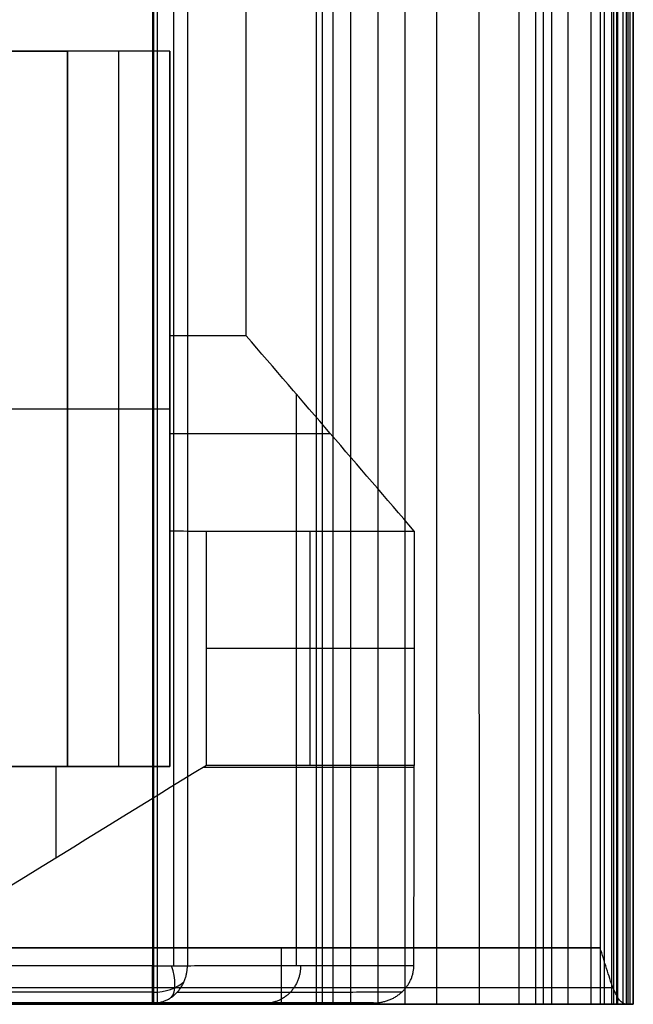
# Model space of a CAD drawing. Header units: millimetres. Extents: x -2054 to -149, y -1100 to -46.
# Tile 52 of 64: x -312 to -149, y -1099 to -837. Entities that reach past the tile are written whole.
import ezdxf

# ---------------------------------------------------------------- set-up
doc = ezdxf.new("R2010")
doc.units = ezdxf.units.MM
doc.layers.add('patt2$Calque 20', color=7, linetype='Continuous', true_color=0xf24ad7)
doc.layers.add('patt2$SOLIDEE', color=7, linetype='Continuous', true_color=0x3100ff)

msp = doc.modelspace()

# ---------------------------------------------------------------- linework, layer by layer
at = {"layer": 'patt2$Calque 20'}
for p, q in [((-277.01, -177.98, -195.59), (-276.99, -1089.1, -195.59)), ((-267.74, -177.98, -201.83), (-267.72, -1089.1, -201.83)), ((-299.67, -845.37, -240.29), (-436.96, -845.38, -240.29)), ((-436.9, -845.38, -240.34), (-299.67, -845.37, -240.34)), ((-299.67, -1036.04, -240.29), (-299.67, -845.37, -240.29)), ((-299.67, -845.37, -240.29), (-299.67, -845.37, -240.39)), ((-299.67, -845.37, -240.34), (-299.67, -1036.04, -240.34)), ((-286.02, -1036.04, -240.39), (-286.03, -845.37, -240.39)), ((-272.38, -1036.04, -240.39), (-272.39, -845.37, -240.39)), ((-252.04, -921.24, -240.46), (-272.38, -921.24, -240.46)), ((-238.74, -936.68, -273.24), (-238.73, -1089.07, -273.24)), ((-436.96, -940.71, -240.29), (-299.67, -940.71, -240.29)), ((-299.67, -940.71, -240.39), (-299.67, -940.71, -240.29)), ((-299.67, -940.71, -240.39), (-272.38, -940.71, -240.39)), ((-272.38, -940.71, -281.78), (-272.38, -940.71, -240.39)), ((-272.38, -947.23, -295.63), (-272.38, -1036.04, -295.63)), ((-272.38, -947.31, -295.81), (-229.58, -947.31, -295.81)), ((-234.94, -1035.71, -350.9), (-234.94, -973.27, -350.9)), ((-262.66, -1004.49, -350.9), (-207.21, -1004.49, -350.9)), ((-436.95, -1036.04, -240.29), (-299.67, -1036.04, -240.29)), ((-299.67, -1036.04, -240.34), (-436.9, -1036.04, -240.34)), ((-272.38, -1036.04, -295.63), (-407.41, -1036.04, -295.63)), ((-302.84, -1036.04, -350.79), (-302.84, -1060.45, -350.79)), ((-299.67, -1036.04, -240.29), (-299.67, -1036.04, -240.39)), ((-299.67, -1036.04, -240.39), (-272.38, -1036.04, -240.39)), ((-272.38, -1036.04, -240.39), (-272.38, -1036.04, -350.87)), ((-263.47, -1036.21, -350.89), (-207.21, -1036.21, -350.89)), ((-276.99, -1089.1, -195.59), (-1188.17, -1089.12, -195.59)), ((-276.99, -1099.1, -205.59), (-1188.17, -1099.12, -205.59)), ((-414.7, -1099.07, -272.92), (-249.66, -1099.07, -272.92)), ((-218.11, -1099.03, -350.64), (-365.5, -1099.04, -350.64))]:
    msp.add_line(p, q, dxfattribs=at)
at = {"layer": 'patt2$Calque 20', "extrusion": (-1, -1.84005e-05, 4.35318e-14)}
msp.add_arc((1089.1, -205.59, 277.01), 10, 359.972, 90, dxfattribs=at)
at = {"layer": 'patt2$Calque 20', "extrusion": (-0.803784, -0.367328, 0.467976)}
msp.add_arc((875.44, -511.43, 526.49), 10, 13.3182, 77.9311, dxfattribs=at)
at = {"layer": 'patt2$Calque 20', "extrusion": (-1.44744e-05, 0.786631, 0.617424)}
msp.add_arc((277.01, 510.71, -984.85), 9.93, 90, 147.8861, dxfattribs=at)
at = {"layer": 'patt2$Calque 20'}
for points, degree in [([(-271.42, -177.98, -197.29), (-271.41, -633.54, -197.29), (-271.41, -1089.1, -197.29)], 2), ([(-252.04, -921.24, -240.46), (-252.13, -727, -240.27), (-252.21, -532.75, -240.08), (-252.29, -338.51, -239.89)], 3), ([(-299.67, -845.37, -240.39), (-368.26, -845.37, -240.39), (-436.85, -845.38, -240.39)], 2), ([(-272.39, -845.37, -240.39), (-286.03, -845.37, -240.39), (-299.67, -845.37, -240.39)], 2), ([(-299.67, -1036.04, -240.39), (-299.67, -940.71, -240.39), (-299.67, -845.37, -240.39)], 2), ([(-272.39, -845.37, -240.39), (-272.39, -883.31, -240.42), (-272.38, -921.24, -240.46)], 2), ([(-272.38, -921.24, -240.46), (-272.38, -947.25, -295.67), (-272.38, -973.25, -350.87)], 2), ([(-207.21, -973.26, -350.9), (-222.16, -955.92, -314.08), (-237.1, -938.58, -277.27), (-252.04, -921.24, -240.46)], 3), ([(-272.38, -973.25, -350.87), (-272.38, -1004.65, -350.87), (-272.38, -1036.04, -350.87)], 2), ([(-272.38, -973.25, -350.87), (-269.14, -973.26, -350.88), (-265.9, -973.26, -350.89), (-262.66, -973.27, -350.9)], 3), ([(-262.66, -973.27, -350.9), (-234.94, -973.27, -350.9), (-207.21, -973.26, -350.9)], 2), ([(-262.66, -1035.71, -350.9), (-262.66, -1004.49, -350.9), (-262.66, -973.27, -350.9)], 2), ([(-207.21, -973.26, -350.9), (-207.21, -1004.49, -350.9), (-207.21, -1035.71, -350.9)], 2), ([(-436.84, -1036.04, -240.39), (-368.25, -1036.04, -240.39), (-299.67, -1036.04, -240.39)], 2), ([(-299.67, -1036.04, -350.8), (-349.1, -1036.04, -350.68), (-398.53, -1036.04, -350.55)], 2), ([(-262.66, -1035.71, -350.9), (-296.94, -1056.82, -350.81), (-331.22, -1077.93, -350.72), (-365.5, -1099.04, -350.64)], 3), ([(-272.38, -1036.04, -350.87), (-286.02, -1036.04, -350.84), (-299.67, -1036.04, -350.8)], 2), ([(-207.21, -1035.71, -350.9), (-234.94, -1035.71, -350.9), (-262.66, -1035.71, -350.9)], 2), ([(-207.3, -1089.03, -350.68), (-207.27, -1071.26, -350.75), (-207.24, -1053.48, -350.82), (-207.21, -1035.71, -350.9)], 3), ([(-267.72, -1089.1, -201.83), (-237.51, -1089.07, -276.25), (-207.3, -1089.03, -350.68)], 2), ([(-276.99, -1096.18, -198.52), (-732.58, -1096.19, -198.52), (-1188.17, -1096.19, -198.52)], 2), ([(-270.44, -1096.18, -202.93), (-240.45, -1096.14, -276.79), (-210.47, -1096.1, -350.65)], 2), ([(-276.99, -1099.1, -205.59), (-247.55, -1099.07, -278.12), (-218.11, -1099.03, -350.64)], 2)]:
    msp.add_open_spline(points, degree=degree, dxfattribs=at)
for points, weights in [([(-276.99, -1099.1, -205.59), (-267.72, -1099.11, -201.83), (-267.72, -1089.1, -201.83)], [1, 0.707041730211, 1]), ([(-276.99, -1089.1, -195.59), (-270.26, -1089.1, -195.59), (-267.72, -1089.1, -201.83)], [1, 0.829500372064, 1]), ([(-237.51, -1089.07, -276.25), (-237.51, -1099.07, -276.26), (-246.78, -1099.07, -280.02)], [1, 0.707041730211, 1])]:
    msp.add_rational_spline(points, weights, degree=2, dxfattribs=at)
msp.add_open_spline([(-218.11, -1099.03, -350.64), (-217.8, -1099.03, -350.64), (-217.19, -1099.01, -350.64), (-216.25, -1098.9, -350.64), (-215.31, -1098.7, -350.64), (-214.36, -1098.43, -350.64), (-213.43, -1098.06, -350.64), (-212.52, -1097.61, -350.64), (-211.66, -1097.07, -350.65), (-210.84, -1096.45, -350.65), (-210.1, -1095.76, -350.65), (-209.43, -1095.01, -350.65), (-208.85, -1094.21, -350.66), (-208.36, -1093.37, -350.66), (-207.96, -1092.51, -350.66), (-207.66, -1091.63, -350.67), (-207.45, -1090.75, -350.67), (-207.33, -1089.89, -350.67), (-207.3, -1089.31, -350.68), (-207.3, -1089.03, -350.68)], degree=3, knots=[-16.342125, -16.342125, -16.342125, -16.342125, -15.429339, -14.488295, -13.522434, -12.535858, -11.533233, -10.51965, -9.500447, -8.481007, -7.466561, -6.461997, -5.471715, -4.499528, -3.548611, -2.621507, -1.720163, -0.846003, 0, 0, 0, 0], dxfattribs=at)
at = {"layer": 'patt2$SOLIDEE'}
for points, degree in [([(-157.65, -229.35, 350.56), (-157.64, -656.85, 350.56), (-157.63, -1084.35, 350.56)], 2), ([(-154.5, -1099.35, 349.19), (-154.51, -664.56, 349.19), (-154.52, -229.77, 349.19)], 2), ([(-153.2, -1099.35, 349.6), (-153.2, -664.5, 349.6), (-153.21, -229.64, 349.6)], 2), ([(-152.88, -1099.35, 348.04), (-152.88, -664.73, 348.04), (-152.89, -230.11, 348.04)], 2), ([(-151.51, -1099.35, 346.47), (-151.51, -664.97, 346.47), (-151.52, -230.59, 346.47)], 2), ([(-148.76, -1099.35, 350.56), (-148.77, -664.35, 350.56), (-148.78, -229.35, 350.56)], 2), ([(-148.78, -229.93, 348.64), (-148.77, -664.64, 348.64), (-148.76, -1099.35, 348.64)], 2), ([(-150.13, -1099.35, 343.73), (-150.14, -665.38, 343.73), (-150.15, -231.42, 343.73)], 2), ([(-149.6, -1099.35, 340.58), (-149.61, -665.86, 340.58), (-149.62, -232.37, 340.58)], 2), ([(-150.6, -1099.35, 335.84), (-150.61, -666.58, 335.84), (-150.61, -233.8, 335.84)], 2), ([(-153.93, -1099.35, 325.82), (-153.93, -668.09, 325.82), (-153.94, -236.83, 325.82)], 2), ([(-156.43, -1099.35, 318.45), (-156.44, -669.2, 318.45), (-156.45, -239.05, 318.45)], 2), ([(-160.02, -1099.35, 307.91), (-160.03, -670.8, 307.91), (-160.04, -242.24, 307.91)], 2), ([(-166.16, -1099.35, 289.88), (-166.17, -673.52, 289.88), (-166.18, -247.69, 289.88)], 2), ([(-170.53, -1099.35, 277.06), (-170.53, -675.46, 277.06), (-170.54, -251.56, 277.06)], 2), ([(-172.7, -1099.35, 270.95), (-172.71, -676.38, 270.95), (-172.72, -253.41, 270.95)], 2), ([(-179.25, -1099.35, 263.64), (-179.26, -677.48, 263.64), (-179.27, -255.61, 263.64)], 2), ([(-174.77, -1099.35, 267.12), (-174.77, -676.96, 267.12), (-174.78, -254.56, 267.12)], 2), ([(-201.2, -1099.35, 251.96), (-201.21, -679.25, 251.96), (-201.21, -259.14, 251.96)], 2), ([(-189.84, -1099.35, 257.97), (-189.85, -678.34, 257.97), (-189.86, -257.33, 257.97)], 2), ([(-209.59, -1099.35, 246.83), (-209.59, -680.02, 246.83), (-209.6, -260.69, 246.83)], 2), ([(-216.82, -1099.35, 240.65), (-216.83, -680.96, 240.65), (-216.84, -262.56, 240.65)], 2), ([(-224.1, -1099.35, 231.93), (-224.1, -682.27, 231.93), (-224.11, -265.19, 231.93)], 2), ([(-231.66, -1099.35, 216.39), (-231.67, -684.62, 216.39), (-231.68, -269.89, 216.39)], 2), ([(-228.83, -1099.35, 223.79), (-228.84, -683.51, 223.79), (-228.85, -267.66, 223.79)], 2), ([(-233.27, -1099.35, 209.21), (-233.27, -685.71, 209.21), (-233.28, -272.06, 209.21)], 2), ([(-276.69, -1099.35, -195.64), (-276.69, -736.15, -195.64), (-276.7, -372.94, -195.64)], 2), ([(-275.69, -1099.39, -195.64), (-275.7, -736.19, -195.64), (-275.71, -372.98, -195.64)], 2), ([(-157.63, -1084.35, 350.56), (-210.66, -1084.35, 350.56), (-263.69, -1084.35, 350.56), (-316.72, -1084.35, 350.56)], 3), ([(-316.72, -1084.35, 350.56), (-263.69, -1084.35, 350.56), (-210.66, -1084.35, 350.56), (-157.63, -1084.35, 350.56)], 3), ([(-157.63, -1084.35, 350.56), (-157.63, -1091.85, 350.56), (-157.63, -1099.35, 350.56)], 2), ([(-325.61, -1094.96, 346.17), (-268.46, -1094.96, 346.17), (-211.31, -1094.96, 346.17), (-154.16, -1094.96, 346.17)], 3), ([(-276.69, -1099.35, -195.64), (-375.11, -1099.36, -195.64), (-473.54, -1099.36, -195.64)], 2), ([(-275.69, -1099.39, -195.64), (-374.62, -1099.39, -195.64), (-473.54, -1099.4, -195.64)], 2), ([(-404.72, -1099.36, 75.44), (-326.2, -1099.36, 75.44), (-247.69, -1099.35, 75.44)], 2), ([(-334.49, -1099.36, 335.56), (-273.22, -1099.35, 335.56), (-211.95, -1099.35, 335.56), (-150.69, -1099.35, 335.56)], 3), ([(-326.13, -1099.36, 335.56), (-267.65, -1099.35, 335.56), (-209.17, -1099.35, 335.56), (-150.69, -1099.35, 335.56)], 3), ([(-148.76, -1099.35, 348.64), (-153.2, -1099.35, 349.6), (-157.63, -1099.35, 350.56)], 2), ([(-157.63, -1099.35, 350.56), (-153.2, -1099.35, 350.56), (-148.76, -1099.35, 350.56)], 2), ([(-148.76, -1099.35, 350.56), (-148.76, -1099.35, 349.6), (-148.76, -1099.35, 348.64)], 2)]:
    msp.add_open_spline(points, degree=degree, dxfattribs=at)
msp.add_rational_spline([(-242.59, -1099.35, 335.56), (-242.59, -1099.35, 350.56), (-242.59, -1084.35, 350.56)], [1, 0.707106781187, 1], degree=2, dxfattribs=at)
for points, knots in [([(-150.69, -1099.35, 335.56), (-150.97, -1099.35, 336.45), (-151.26, -1099.27, 337.36), (-151.84, -1098.93, 339.22), (-152.13, -1098.66, 340.16), (-152.71, -1097.93, 342.01), (-153, -1097.47, 342.91), (-153.58, -1096.35, 344.63), (-153.87, -1095.69, 345.44), (-154.45, -1094.23, 346.9), (-154.74, -1093.42, 347.56), (-155.32, -1091.7, 348.68), (-155.61, -1090.8, 349.14), (-156.18, -1088.95, 349.88), (-156.47, -1088.01, 350.14), (-157.05, -1086.15, 350.49), (-157.34, -1085.24, 350.56), (-157.63, -1084.35, 350.56)], [0, 0, 0, 0, 0.87722, 0.87722, 1.754439, 1.754439, 2.631659, 2.631659, 3.508878, 3.508878, 4.386098, 4.386098, 5.263317, 5.263317, 6.140537, 6.140537, 7.017757, 7.017757, 7.017757, 7.017757]), ([(-150.69, -1099.35, 335.56), (-151.52, -1099.35, 332.89), (-154.36, -1099.35, 324.54), (-156.24, -1099.35, 319.02), (-159.31, -1099.35, 310.02), (-166.68, -1099.35, 288.36), (-170.95, -1099.35, 275.82), (-172.68, -1099.35, 270.73), (-174.53, -1099.35, 266.93), (-177.78, -1099.35, 264.24), (-189.84, -1099.35, 257.97), (-201.9, -1099.35, 251.7), (-209.75, -1099.35, 246.99), (-216.62, -1099.35, 241.32), (-224.72, -1099.35, 231.63), (-229.09, -1099.35, 223.73), (-231.9, -1099.35, 216.16), (-233.31, -1099.35, 210), (-234.07, -1099.35, 202.78), (-276.69, -1099.35, -195.64)], [-434.514008, -434.514008, -434.514008, -434.514008, -409.785185, -384.173611, -358.562037, -332.950463, -307.338889, -281.727315, -256.115741, -230.504167, -204.892593, -179.281018, -153.669444, -128.05787, -102.446296, -76.834722, -51.223148, -25.611574, -0.080901, -0.080901, -0.080901, -0.080901]), ([(-157.63, -1099.35, 350.56), (-155.99, -1099.35, 349.95), (-154.34, -1099.35, 349.18), (-152.84, -1099.35, 348.09), (-151.56, -1099.35, 346.74), (-149.96, -1099.35, 343.77), (-149.43, -1099.35, 340.56), (-149.79, -1099.35, 338.47), (-150.66, -1099.35, 335.66), (-150.69, -1099.35, 335.56)], [-589.066204, -589.066204, -589.066204, -589.066204, -563.454629, -537.843055, -512.231481, -486.619907, -461.008333, -435.396759, -434.514008, -434.514008, -434.514008, -434.514008])]:
    msp.add_open_spline(points, degree=3, knots=knots, dxfattribs=at)

doc.saveas('drawing.dxf')
